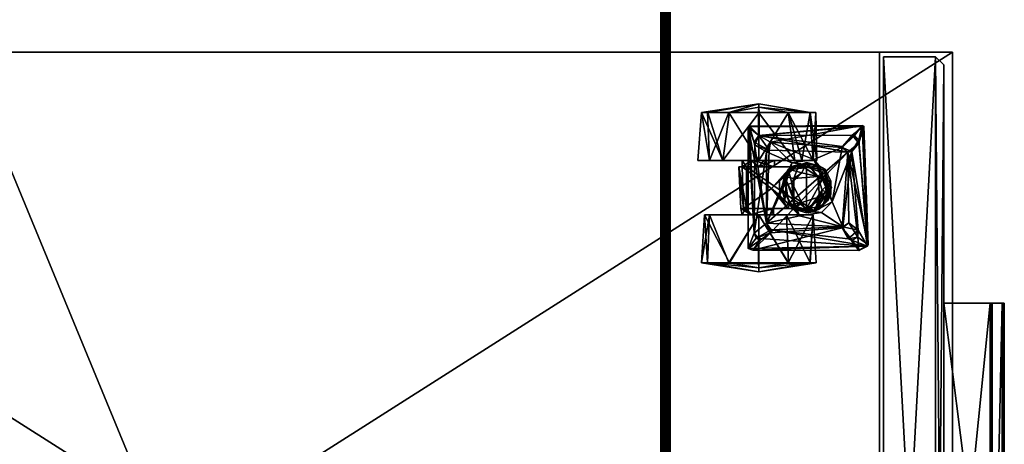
# Model space of a CAD drawing. Header units: inches. Extents: x 491 to 729, y -143 to 65.
# Tile 200 of 256: x 515.09 to 527.35, y -21.45 to -16.16. Entities that reach past the tile are written whole.
import ezdxf

# ---------------------------------------------------------------- set-up
doc = ezdxf.new("R2010")
doc.units = ezdxf.units.IN
doc.header["$MEASUREMENT"] = 0
doc.layers.add('A-FURN', color=7, linetype='Continuous')
for name, color, linetype, true_color in [('CET color Black', 7, 'Continuous', 0x000000), ('CET color Burlywood2', 7, 'Continuous', 0xedc597), ('CET color Grey2', 7, 'Continuous', 0x060606), ('CET color Grey30', 7, 'Continuous', 0x594d3d), ('CET color tan', 7, 'Continuous', 0xd4b38d)]:
    doc.layers.add(name, color=color, linetype=linetype, true_color=true_color)

# ---------------------------------------------------------------- blocks, each defined once
blk = doc.blocks.new('*C28')
at = {"layer": 'CET color Burlywood2', "linetype": 'Continuous'}
mesh = blk.add_polyface(dxfattribs=at)
corners = [(35, -14.382, 27.563), (35, -14.478, 27.585), (35, -14.462, 27.572), (35, -14.444, 27.562), (35, -14.423, 27.557), (35, -14.402, 27.558), (-35, -14.382, 27.563), (-35, -14.417, 28.49), (-35, -14.382, 28.5), (-35, -14.449, 28.473), (-35, -14.478, 28.449), (-35, -14.5, 28.42), (-35, -14.5, 27.643), (-35, -14.497, 27.622), (-35, -14.49, 27.603), (-35, -14.478, 27.585), (-35, -14.462, 27.572), (-35, -14.444, 27.562), (-35, -14.423, 27.557), (-35, -14.402, 27.558), (35, -14.382, 28.5), (35, -14.417, 28.49), (35, -14.449, 28.473), (35, -14.478, 28.449), (35, -14.5, 28.42), (35, -14.5, 27.643), (35, -14.497, 27.622), (35, -14.49, 27.603)]
mesh.append_faces([[corners[k] for k in face] for face in [(0, 1, 2, 0), (0, 2, 3, 0), (0, 3, 4, 0), (6, 9, 7, 6), (6, 10, 9, 6), (6, 11, 10, 6), (6, 12, 11, 6), (6, 13, 12, 6), (6, 16, 15, 6), (6, 17, 16, 6), (6, 18, 17, 6), (0, 21, 22, 0), (0, 22, 23, 0), (0, 23, 24, 0), (0, 24, 25, 0), (0, 25, 26, 0)]], dxfattribs={"vtx0": -1, "vtx2": -1, "vtx3": -1})
mesh.append_faces([[corners[k] for k in face] for face in [(0, 4, 5, 0), (6, 7, 8, 6), (6, 15, 14, 6), (0, 8, 20, 0), (20, 7, 21, 20), (21, 9, 22, 21), (22, 10, 23, 22), (23, 11, 24, 23), (24, 12, 25, 24), (25, 13, 26, 25), (26, 14, 27, 26), (27, 15, 1, 27), (1, 16, 2, 1), (2, 17, 3, 2), (3, 18, 4, 3), (4, 19, 5, 4), (5, 6, 0, 5), (0, 26, 27, 0)]], dxfattribs={"vtx0": -1, "vtx3": -1})
mesh.append_faces([[corners[k] for k in face] for face in [(6, 14, 13, 6), (6, 19, 18, 6), (0, 6, 8, 0), (20, 8, 7, 20), (21, 7, 9, 21), (22, 9, 10, 22), (23, 10, 11, 23), (24, 11, 12, 24), (25, 12, 13, 25), (26, 13, 14, 26), (27, 14, 15, 27), (1, 15, 16, 1), (2, 16, 17, 2), (3, 17, 18, 3), (4, 18, 19, 4), (5, 19, 6, 5), (0, 20, 21, 0), (0, 27, 1, 0)]], dxfattribs={"vtx2": -1})
at = {"layer": 'CET color tan', "linetype": 'Continuous'}
mesh = blk.add_polyface(dxfattribs=at)
corners = [(-35, -14.382, 28.5), (35, -14.382, 28.5), (35, 14.5, 28.5), (-35, 14.5, 28.5)]
mesh.append_faces([[corners[k] for k in face] for face in [(0, 2, 3, 0)]], dxfattribs={"vtx0": -1, "vtx3": -1})
mesh.append_faces([[corners[k] for k in face] for face in [(0, 1, 2, 0)]], dxfattribs={"vtx2": -1})
mesh = blk.add_polyface(dxfattribs=at)
corners = [(-35, -14.382, 27.563), (35, 14.5, 27.563), (35, -14.382, 27.563), (-35, 14.5, 27.563)]
mesh.append_faces([[corners[k] for k in face] for face in [(0, 1, 2, 0)]], dxfattribs={"vtx0": -1, "vtx3": -1})
mesh.append_faces([[corners[k] for k in face] for face in [(0, 3, 1, 0)]], dxfattribs={"vtx2": -1})
blk = doc.blocks.new('*C27')
at = {"layer": 'A-FURN', "linetype": 'Continuous', "rotation": 89.99999999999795}
blk.add_blockref('*C28', (508.69, -2.643), dxfattribs=at)
blk = doc.blocks.new('*C83')
at = {"layer": 'CET color Black', "linetype": 'Continuous'}
mesh = blk.add_polyface(dxfattribs=at)
corners = [(8.877, -0.64, 18.496), (8.877, -0.642, 18.201), (8.877, -0.64, 18.211), (8.877, -0.647, 18.193), (8.877, -0.655, 18.188), (8.877, -0.665, 18.186), (8.877, -0.79, 18.186), (8.877, -0.8, 18.188), (8.877, -0.808, 18.193), (8.877, -0.813, 18.201), (8.877, -0.815, 18.211), (8.877, -0.815, 18.784), (8.877, -0.813, 18.794), (8.877, -0.808, 18.802), (8.877, -0.8, 18.807), (8.877, -0.79, 18.809), (8.877, -0.06, 18.809), (8.877, -0.06, 18.496), (3.127, -0.06, 18.809), (3.127, -0.06, 18.496), (3.127, -0.64, 18.496), (3.127, -0.79, 18.809), (3.127, -0.8, 18.807), (3.127, -0.808, 18.802), (3.127, -0.813, 18.794), (3.127, -0.815, 18.784), (3.127, -0.815, 18.211), (3.127, -0.813, 18.201), (3.127, -0.808, 18.193), (3.127, -0.8, 18.188), (3.127, -0.79, 18.186), (3.127, -0.665, 18.186), (3.127, -0.655, 18.188), (3.127, -0.647, 18.193), (3.127, -0.642, 18.201), (3.127, -0.64, 18.211)]
mesh.append_faces([[corners[k] for k in face] for face in [(0, 1, 2, 0), (35, 34, 20, 35), (33, 34, 3, 33), (34, 1, 3, 34), (32, 33, 4, 32), (33, 3, 4, 33), (28, 29, 8, 28), (29, 7, 8, 29), (27, 28, 9, 27), (28, 8, 9, 28)]])
mesh.append_faces([[corners[k] for k in face] for face in [(0, 4, 3, 0), (0, 5, 4, 0), (0, 6, 5, 0), (0, 7, 6, 0), (0, 8, 7, 0), (0, 9, 8, 0), (0, 10, 9, 0), (0, 11, 10, 0), (0, 12, 11, 0), (0, 13, 12, 0), (0, 14, 13, 0), (0, 15, 14, 0), (0, 16, 15, 0)]], dxfattribs={"vtx0": -1, "vtx2": -1, "vtx3": -1})
mesh.append_faces([[corners[k] for k in face] for face in [(0, 3, 1, 0)]], dxfattribs={"vtx0": -1, "vtx3": -1})
mesh.append_faces([[corners[k] for k in face] for face in [(34, 33, 20, 34), (35, 20, 2, 35), (34, 35, 1, 34), (31, 32, 5, 31), (30, 31, 6, 30), (29, 30, 7, 29), (26, 27, 10, 26), (25, 26, 11, 25), (24, 25, 12, 24), (23, 24, 13, 23), (22, 23, 14, 22), (21, 22, 15, 21), (18, 21, 16, 18), (19, 18, 17, 19), (20, 19, 0, 20)]], dxfattribs={"vtx1": -1})
mesh.append_faces([[corners[k] for k in face] for face in [(21, 18, 20, 21), (22, 21, 20, 22), (23, 22, 20, 23), (24, 23, 20, 24), (25, 24, 20, 25), (26, 25, 20, 26), (27, 26, 20, 27), (28, 27, 20, 28), (29, 28, 20, 29), (30, 29, 20, 30), (31, 30, 20, 31), (32, 31, 20, 32), (33, 32, 20, 33)]], dxfattribs={"vtx1": -1, "vtx2": -1})
mesh.append_faces([[corners[k] for k in face] for face in [(0, 17, 16, 0), (18, 19, 20, 18), (20, 0, 2, 20), (35, 2, 1, 35), (32, 4, 5, 32), (31, 5, 6, 31), (30, 6, 7, 30), (27, 9, 10, 27), (26, 10, 11, 26), (25, 11, 12, 25), (24, 12, 13, 24), (23, 13, 14, 23), (22, 14, 15, 22), (21, 15, 16, 21), (18, 16, 17, 18), (19, 17, 0, 19)]], dxfattribs={"vtx2": -1})
at = {"layer": 'CET color Grey2', "linetype": 'Continuous'}
mesh = blk.add_polyface(dxfattribs=at)
corners = [(9.977, 2.857, 1.207), (9.377, 2.882, 1.125), (9.377, 2.614, 1.396), (9.367, 2.242, 0.033), (9.377, 2.607, 0.12), (9.977, 2.242, 0), (9.266, 2.242, 0.76), (9.377, 2.879, 0.388), (9.977, 2.919, 0.415), (9.377, 2.955, 0.947), (10.575, 2.489, 0.602), (10.053, 2.465, 0.569), (10.053, 2.432, 0.975), (9.977, 2.242, 1.52), (9.977, 2.448, 0.76), (9.314, 2.242, 1.304), (9.977, 2.363, 0.926), (9.558, 2.373, 1.685), (9.747, 2.298, 1.767), (11.07, 2.373, 1.767), (9.747, 2.298, 1.685), (9.977, 2.335, 0.577), (9.377, 2.246, 1.497), (10.053, 2.408, 0.881), (10.053, 2.393, 0.532), (10.053, 2.097, 0.615), (9.87, 2.145, 1.767), (10.053, 2.059, 0.853), (10.305, 2.085, 0.99), (10.575, 2.449, 0.965), (9.535, 2.317, 1.767), (9.662, 2.223, 1.767), (9.687, 2.273, 1.685), (10.575, 2.393, 0.532), (10.053, 1.882, 1.024)]
mesh.append_faces([[corners[k] for k in face] for face in [(0, 1, 2, 0), (3, 4, 5, 3), (6, 7, 3, 6), (8, 9, 0, 8), (10, 11, 12, 10), (0, 2, 13, 0), (8, 7, 9, 8), (6, 9, 7, 6), (2, 1, 15, 2), (17, 18, 19, 17), (20, 17, 19, 20), (5, 4, 8, 5), (22, 13, 2, 22), (2, 15, 22, 2), (11, 14, 23, 11), (21, 24, 25, 21), (1, 6, 15, 1), (7, 8, 4, 7), (7, 4, 3, 7), (16, 23, 14, 16), (12, 28, 29, 12), (30, 31, 17, 30), (14, 11, 21, 14), (20, 18, 32, 20), (6, 1, 9, 6), (9, 1, 0, 9), (24, 10, 33, 24), (21, 11, 24, 21), (11, 10, 24, 11), (31, 32, 18, 31), (17, 31, 18, 17)]])
mesh.append_faces([[corners[k] for k in face] for face in [(0, 14, 8, 0), (13, 16, 0, 13), (8, 21, 5, 8)]], dxfattribs={"vtx0": -1, "vtx1": -1, "vtx3": -1})
mesh.append_faces([[corners[k] for k in face] for face in [(0, 16, 14, 0), (8, 14, 21, 8), (23, 34, 12, 23)]], dxfattribs={"vtx0": -1, "vtx2": -1, "vtx3": -1})
mesh.append_faces([[corners[k] for k in face] for face in [(20, 26, 18, 20), (32, 17, 20, 32)]], dxfattribs={"vtx0": -1, "vtx3": -1})
mesh.append_faces([[corners[k] for k in face] for face in [(23, 16, 27, 23)]], dxfattribs={"vtx1": -1})
mesh.append_faces([[corners[k] for k in face] for face in [(12, 11, 23, 12)]], dxfattribs={"vtx2": -1})
mesh = blk.add_polyface(dxfattribs=at)
corners = [(11.251, 2.614, 0.124), (10.651, 2.857, 0.313), (11.251, 2.882, 0.395), (11.251, 2.878, 1.132), (10.651, 2.689, 1.375), (11.251, 2.607, 1.4), (11.359, 2.242, 0.897), (11.251, 2.955, 0.573), (11.251, 2.953, 0.955), (10.651, 3.002, 0.76), (10.575, 2.489, 0.602), (10.053, 2.432, 0.975), (10.575, 2.449, 0.965), (10.651, 2.242, 0), (10.651, 2.448, 0.76), (10.651, 2.306, 0.564), (11.07, 2.373, 1.767), (9.747, 2.298, 1.767), (9.87, 2.145, 1.767), (11.251, 2.238, 1.497), (11.315, 2.242, 1.304), (10.651, 2.335, 0.943), (10.575, 2.242, 0.966), (10.575, 2.393, 0.532), (10.842, 2.289, 1.685), (11.081, 2.356, 1.685), (10.961, 2.242, 1.685), (9.747, 2.298, 1.685), (10.881, 2.298, 1.767), (10.961, 2.242, 1.767), (11.251, 2.246, 0.023), (10.575, 2.046, 0.696), (10.651, 2.242, 1.52), (10.651, 2.178, 0.956)]
mesh.append_faces([[corners[k] for k in face] for face in [(0, 1, 2, 0), (3, 4, 5, 3), (6, 0, 7, 6), (4, 8, 9, 4), (10, 11, 12, 10), (1, 0, 13, 1), (6, 3, 5, 6), (6, 7, 3, 6), (7, 9, 8, 7), (19, 20, 5, 19), (19, 5, 4, 19), (21, 12, 22, 21), (12, 14, 23, 12), (30, 13, 0, 30), (6, 30, 0, 6), (26, 29, 28, 26), (15, 31, 23, 15), (15, 23, 14, 15), (9, 7, 1, 9), (32, 19, 4, 32), (16, 25, 27, 16), (12, 21, 14, 12), (7, 8, 3, 7), (3, 8, 4, 3), (5, 20, 6, 5), (12, 23, 10, 12), (26, 28, 24, 26), (21, 22, 33, 21), (0, 2, 7, 0), (7, 2, 1, 7)]])
mesh.append_faces([[corners[k] for k in face] for face in [(18, 28, 16, 18)]], dxfattribs={"vtx0": -1, "vtx1": -1, "vtx2": -1, "vtx3": -1})
mesh.append_faces([[corners[k] for k in face] for face in [(14, 1, 15, 14), (24, 25, 26, 24), (21, 4, 14, 21)]], dxfattribs={"vtx0": -1, "vtx1": -1, "vtx3": -1})
mesh.append_faces([[corners[k] for k in face] for face in [(14, 4, 9, 14), (15, 1, 13, 15), (24, 27, 25, 24), (16, 28, 29, 16), (14, 9, 1, 14), (21, 32, 4, 21)]], dxfattribs={"vtx0": -1, "vtx2": -1, "vtx3": -1})
mesh.append_faces([[corners[k] for k in face] for face in [(16, 17, 18, 16)]], dxfattribs={"vtx2": -1})
mesh = blk.add_polyface(dxfattribs=at)
corners = [(10.305, 2.085, 0.99), (10.217, 1.979, 1.028), (10.397, 1.983, 1.028), (9.377, 1.87, 0.123), (9.977, 2.242, 0), (9.977, 1.897, 0.083), (10.053, 1.882, 1.024), (10.053, 2.097, 0.615), (10.053, 1.794, 0.56), (10.053, 2.432, 0.975), (10.575, 2.393, 0.532), (10.053, 1.646, 0.531), (10.053, 2.393, 0.532), (9.377, 1.602, 0.395), (9.266, 2.242, 0.76), (9.367, 2.242, 0.033), (9.977, 2.335, 0.577), (9.977, 2.059, 0.667), (9.977, 2.242, 1.52), (9.377, 1.877, 1.4), (9.977, 1.565, 1.105), (9.377, 2.246, 1.497), (9.977, 2.097, 0.905), (9.977, 2.363, 0.926), (10.053, 2.059, 0.853), (10.053, 2.408, 0.881), (10.096, 1.864, 1.365), (10.454, 1.921, 1.365), (9.377, 1.529, 0.573), (9.377, 1.606, 1.132), (9.314, 2.242, 1.304), (9.87, 2.145, 1.685), (9.828, 1.197, 1.685), (9.789, 2.086, 1.685), (10.758, 2.145, 1.685), (9.747, 2.298, 1.685), (10.314, 1.958, 1.451), (10.044, 1.802, 1.451), (10.158, 1.916, 1.552), (9.687, 2.273, 1.685), (9.587, 0.89, 1.685), (9.558, 2.373, 1.685), (9.535, 2.317, 1.767), (9.75, 2.095, 1.767), (9.662, 2.223, 1.767), (9.87, 2.145, 1.767), (10.314, 1.958, 1.552), (10.395, 1.896, 1.575)]
mesh.append_faces([[corners[k] for k in face] for face in [(0, 1, 2, 0), (3, 4, 5, 3), (9, 6, 0, 9), (10, 11, 12, 10), (13, 14, 15, 13), (18, 19, 20, 18), (21, 19, 18, 21), (1, 26, 27, 1), (14, 28, 29, 14), (30, 19, 21, 30), (36, 37, 38, 36), (15, 4, 3, 15), (3, 13, 15, 3), (14, 29, 30, 14), (43, 39, 44, 43), (33, 45, 31, 33), (42, 41, 40, 42), (46, 38, 47, 46), (38, 46, 36, 38), (14, 13, 28, 14), (33, 39, 43, 33), (33, 43, 45, 33), (26, 1, 6, 26), (6, 1, 0, 6), (24, 22, 17, 24), (17, 7, 24, 17), (16, 7, 17, 16)]])
mesh.append_faces([[corners[k] for k in face] for face in [(6, 7, 8, 6), (12, 8, 7, 12), (24, 6, 25, 24), (4, 16, 5, 4)]], dxfattribs={"vtx0": -1, "vtx1": -1, "vtx3": -1})
mesh.append_faces([[corners[k] for k in face] for face in [(5, 16, 17, 5), (18, 22, 23, 18), (39, 40, 41, 39), (6, 24, 7, 6)]], dxfattribs={"vtx0": -1, "vtx2": -1, "vtx3": -1})
mesh.append_faces([[corners[k] for k in face] for face in [(42, 43, 44, 42), (8, 12, 11, 8), (24, 23, 22, 24)]], dxfattribs={"vtx0": -1, "vtx3": -1})
mesh.append_faces([[corners[k] for k in face] for face in [(31, 32, 33, 31)]], dxfattribs={"vtx1": -1})
mesh.append_faces([[corners[k] for k in face] for face in [(34, 31, 35, 34), (35, 31, 45, 35)]], dxfattribs={"vtx2": -1})
mesh = blk.add_polyface(dxfattribs=at)
corners = [(11.251, 1.602, 1.125), (10.651, 1.519, 0.995), (11.251, 1.531, 0.565), (10.665, 1.558, 1.667), (10.5, 1.46, 1.575), (10.585, 1.49, 1.552), (10.651, 1.565, 0.415), (10.878, 2.095, 1.685), (10.813, 1.202, 1.685), (10.755, 1.134, 1.767), (10.961, 2.242, 1.767), (10.779, 2.111, 1.767), (10.826, 1.205, 1.767), (10.966, 1.079, 1.767), (11.089, 0.955, 1.685), (10.651, 2.046, 0.696), (10.961, 2.242, 1.685), (11.081, 2.356, 1.685), (11.251, 1.877, 0.12), (10.651, 1.795, 0.145), (10.626, 1.646, 1.451), (10.543, 1.874, 1.466), (10.626, 1.646, 1.552), (11.081, 0.936, 1.767), (10.867, 0.995, 1.767), (9.604, 0.879, 1.767), (10.961, 1.05, 1.685), (10.907, 0.998, 1.685), (9.587, 0.89, 1.685), (11.251, 1.606, 0.388), (11.251, 2.246, 0.023), (10.651, 1.705, 1.297), (11.251, 1.87, 1.396), (11.07, 2.373, 1.767), (10.763, 1.082, 1.685), (10.624, 1.832, 1.667), (10.139, 1.33, 1.667)]
mesh.append_faces([[corners[k] for k in face] for face in [(0, 1, 2, 0), (3, 4, 5, 3), (2, 1, 6, 2), (3, 7, 8, 3), (18, 6, 19, 18), (20, 21, 22, 20), (8, 26, 13, 8), (29, 6, 18, 29), (29, 18, 30, 29), (31, 0, 32, 31), (14, 23, 28, 14), (14, 33, 23, 14), (24, 34, 9, 24), (8, 13, 12, 8), (13, 26, 27, 13), (0, 2, 29, 0), (29, 2, 6, 29), (35, 7, 3, 35), (5, 35, 3, 5), (8, 9, 34, 8), (34, 36, 8, 34), (27, 34, 24, 27), (27, 24, 13, 27), (1, 0, 31, 1), (8, 12, 9, 8), (5, 20, 22, 5)]])
mesh.append_faces([[corners[k] for k in face] for face in [(10, 13, 23, 10)]], dxfattribs={"vtx0": -1, "vtx1": -1, "vtx2": -1, "vtx3": -1})
mesh.append_faces([[corners[k] for k in face] for face in [(14, 16, 17, 14), (26, 14, 27, 26), (8, 14, 26, 8), (16, 14, 7, 16)]], dxfattribs={"vtx0": -1, "vtx1": -1, "vtx3": -1})
mesh.append_faces([[corners[k] for k in face] for face in [(9, 10, 11, 9), (10, 12, 13, 10), (15, 6, 1, 15), (15, 19, 6, 15), (24, 25, 23, 24), (27, 14, 28, 27), (23, 13, 24, 23), (15, 1, 31, 15), (10, 9, 12, 10)]], dxfattribs={"vtx0": -1, "vtx2": -1, "vtx3": -1})
mesh.append_faces([[corners[k] for k in face] for face in [(8, 7, 14, 8)]], dxfattribs={"vtx1": -1, "vtx2": -1})
mesh = blk.add_polyface(dxfattribs=at)
corners = [(10.651, 2.306, 0.564), (10.651, 1.795, 0.145), (10.651, 2.046, 0.696), (11.251, 1.87, 1.396), (10.651, 2.242, 1.52), (10.651, 1.705, 1.297), (10.575, 2.046, 0.696), (10.575, 1.794, 0.56), (10.575, 2.393, 0.532), (10.395, 1.896, 1.575), (9.87, 2.145, 1.685), (10.624, 1.832, 1.667), (10.575, 1.646, 0.531), (10.053, 1.646, 0.531), (11.359, 2.242, 0.897), (11.251, 1.606, 0.388), (11.251, 2.246, 0.023), (11.251, 2.238, 1.497), (11.251, 1.602, 1.125), (11.251, 1.877, 0.12), (10.758, 2.145, 1.685), (9.747, 2.298, 1.685), (10.842, 2.289, 1.685), (10.881, 2.298, 1.767), (9.87, 2.145, 1.767), (10.779, 2.111, 1.767), (10.651, 2.178, 0.956), (11.315, 2.242, 1.304), (10.575, 1.843, 1.054), (10.575, 2.242, 0.966), (10.535, 1.867, 1.552), (10.314, 1.958, 1.451), (10.314, 1.958, 1.552), (11.07, 2.373, 1.767), (10.961, 2.242, 1.767), (11.081, 0.936, 1.767), (10.454, 1.921, 1.365), (10.397, 1.983, 1.028), (10.217, 1.979, 1.028), (10.651, 2.335, 0.943), (10.575, 2.449, 0.965), (10.878, 2.095, 1.685), (10.543, 1.874, 1.466), (10.305, 2.085, 0.99), (10.961, 2.242, 1.685), (11.081, 2.356, 1.685), (11.089, 0.955, 1.685), (10.651, 2.242, 0)]
mesh.append_faces([[corners[k] for k in face] for face in [(3, 4, 5, 3), (9, 10, 11, 9), (8, 12, 13, 8), (14, 15, 16, 14), (17, 4, 3, 17), (14, 18, 15, 14), (16, 19, 1, 16), (27, 17, 3, 27), (30, 31, 32, 30), (36, 37, 38, 36), (20, 11, 10, 20), (41, 11, 20, 41), (3, 18, 27, 3), (41, 25, 34, 41), (42, 31, 30, 42), (37, 28, 43, 37), (37, 36, 28, 37), (40, 43, 28, 40), (34, 44, 41, 34), (45, 33, 46, 45), (22, 25, 20, 22), (25, 41, 20, 25), (2, 6, 0, 2), (2, 29, 6, 2), (47, 16, 1, 47), (30, 32, 9, 30), (18, 14, 27, 18), (25, 22, 23, 25), (26, 29, 2, 26)]])
mesh.append_faces([[corners[k] for k in face] for face in [(0, 1, 2, 0), (6, 7, 8, 6), (20, 21, 22, 20), (23, 24, 25, 23), (2, 5, 26, 2), (33, 34, 35, 33), (26, 4, 39, 26)]], dxfattribs={"vtx0": -1, "vtx1": -1, "vtx3": -1})
mesh.append_faces([[corners[k] for k in face] for face in [(26, 5, 4, 26), (28, 6, 29, 28), (0, 47, 1, 0)]], dxfattribs={"vtx0": -1, "vtx2": -1, "vtx3": -1})
mesh.append_faces([[corners[k] for k in face] for face in [(28, 29, 40, 28), (8, 7, 12, 8)]], dxfattribs={"vtx0": -1, "vtx3": -1})
mesh = blk.add_polyface(dxfattribs=at)
corners = [(9.75, 2.095, 1.767), (9.815, 1.202, 1.767), (10.755, 1.134, 1.767), (9.963, 1.734, 1.667), (9.87, 2.145, 1.685), (10.395, 1.896, 1.575), (9.828, 1.197, 1.685), (9.977, 1.565, 1.105), (9.977, 2.097, 0.905), (9.977, 2.242, 1.52), (9.977, 1.897, 0.083), (9.377, 1.602, 0.395), (9.377, 1.87, 0.123), (10.044, 1.802, 1.451), (10.002, 1.646, 1.451), (10.044, 1.802, 1.552), (10.128, 1.706, 1.428), (10.199, 1.488, 1.365), (10.02, 1.55, 1.365), (10.053, 1.882, 1.024), (10.053, 1.794, 0.56), (9.977, 1.565, 0.415), (9.377, 1.606, 1.132), (9.377, 1.529, 0.573), (9.87, 2.145, 1.767), (10.053, 1.646, 0.531), (10.575, 1.646, 0.531), (10.485, 1.411, 0.549), (9.535, 2.317, 1.767), (10.012, 1.565, 1.552), (10.004, 1.46, 1.667), (10.158, 1.916, 1.552), (9.789, 2.086, 1.685), (9.587, 0.89, 1.685), (9.687, 2.273, 1.685), (10.096, 1.864, 1.365), (9.977, 2.059, 0.667), (10.375, 1.832, 1.428), (10.199, 1.804, 1.365), (9.377, 1.877, 1.4), (9.314, 2.242, 1.304), (10.314, 1.958, 1.451), (10.283, 1.453, 1.428), (10.044, 1.49, 1.451), (10.454, 1.921, 1.365), (9.533, 0.996, 1.767)]
mesh.append_faces([[corners[k] for k in face] for face in [(3, 4, 5, 3), (3, 6, 4, 3), (10, 11, 12, 10), (13, 14, 15, 13), (14, 16, 17, 14), (18, 19, 20, 18), (21, 22, 23, 21), (25, 26, 27, 25), (15, 14, 29, 15), (7, 22, 21, 7), (15, 30, 3, 15), (3, 5, 31, 3), (16, 18, 17, 16), (35, 19, 18, 35), (30, 15, 29, 30), (13, 37, 16, 13), (13, 16, 14, 13), (15, 3, 31, 15), (31, 13, 15, 31), (16, 35, 18, 16), (37, 38, 16, 37), (22, 7, 39, 22), (22, 39, 40, 22), (41, 37, 13, 41), (21, 11, 10, 21), (14, 17, 42, 14), (23, 11, 21, 23), (14, 43, 29, 14), (14, 42, 43, 14), (38, 35, 16, 38), (28, 33, 45, 28), (18, 20, 25, 18)]])
mesh.append_faces([[corners[k] for k in face] for face in [(0, 1, 2, 0), (1, 0, 28, 1)]], dxfattribs={"vtx0": -1, "vtx1": -1, "vtx2": -1, "vtx3": -1})
mesh.append_faces([[corners[k] for k in face] for face in [(7, 8, 9, 7), (21, 8, 7, 21), (32, 33, 34, 32), (10, 36, 21, 10)]], dxfattribs={"vtx0": -1, "vtx1": -1, "vtx3": -1})
mesh.append_faces([[corners[k] for k in face] for face in [(2, 24, 0, 2), (21, 36, 8, 21)]], dxfattribs={"vtx0": -1, "vtx2": -1, "vtx3": -1})
mesh.append_faces([[corners[k] for k in face] for face in [(38, 44, 35, 38)]], dxfattribs={"vtx0": -1, "vtx3": -1})
mesh = blk.add_polyface(dxfattribs=at)
corners = [(10.139, 1.33, 1.667), (10.763, 1.082, 1.685), (9.828, 1.197, 1.685), (10.004, 1.46, 1.667), (9.963, 1.734, 1.667), (10.02, 1.55, 1.365), (10.078, 1.45, 0.577), (10.314, 1.337, 1.365), (10.351, 1.358, 0.549), (9.786, 1.003, 1.685), (9.697, 1.01, 1.767), (10.755, 1.134, 1.767), (9.874, 1.121, 1.767), (9.678, 1.13, 1.685), (9.789, 2.086, 1.685), (9.815, 1.202, 1.767), (9.535, 2.317, 1.767), (9.533, 0.996, 1.767), (9.604, 0.879, 1.767), (10.867, 0.995, 1.767), (10.158, 1.376, 1.552), (10.233, 1.344, 1.451), (10.314, 1.383, 1.575), (10.044, 1.49, 1.451), (9.587, 0.89, 1.685), (9.662, 1.079, 1.767), (10.053, 1.646, 0.531), (10.217, 1.402, 0.532), (10.012, 1.565, 1.552), (10.283, 1.453, 1.428), (10.199, 1.488, 1.365), (10.485, 1.411, 0.549), (10.5, 1.46, 1.575), (11.081, 0.936, 1.767), (10.395, 1.344, 1.451)]
mesh.append_faces([[corners[k] for k in face] for face in [(0, 1, 2, 0), (3, 2, 4, 3), (5, 6, 7, 5), (8, 7, 6, 8), (20, 21, 22, 20), (23, 21, 20, 23), (6, 5, 26, 6), (26, 27, 6, 26), (0, 28, 22, 0), (23, 29, 21, 23), (12, 9, 10, 12), (26, 31, 27, 26), (9, 12, 2, 9), (2, 15, 13, 2), (25, 13, 15, 25), (13, 10, 9, 13), (0, 22, 32, 0), (18, 24, 33, 18), (28, 20, 22, 28), (28, 23, 20, 28), (28, 0, 3, 28), (2, 3, 0, 2), (2, 12, 15, 2), (24, 18, 17, 24), (27, 8, 6, 27), (21, 34, 22, 21), (13, 25, 10, 13)]])
mesh.append_faces([[corners[k] for k in face] for face in [(9, 1, 24, 9), (14, 13, 24, 14), (11, 10, 18, 11)]], dxfattribs={"vtx0": -1, "vtx1": -1, "vtx2": -1, "vtx3": -1})
mesh.append_faces([[corners[k] for k in face] for face in [(10, 11, 12, 10), (13, 14, 2, 13), (9, 24, 13, 9), (18, 10, 17, 18)]], dxfattribs={"vtx0": -1, "vtx1": -1, "vtx3": -1})
mesh.append_faces([[corners[k] for k in face] for face in [(15, 16, 17, 15), (18, 19, 11, 18), (17, 25, 15, 17), (11, 15, 12, 11), (17, 10, 25, 17)]], dxfattribs={"vtx0": -1, "vtx2": -1, "vtx3": -1})
mesh.append_faces([[corners[k] for k in face] for face in [(2, 1, 9, 2)]], dxfattribs={"vtx1": -1})
mesh.append_faces([[corners[k] for k in face] for face in [(30, 5, 7, 30)]], dxfattribs={"vtx2": -1})
mesh = blk.add_polyface(dxfattribs=at)
corners = [(10.351, 1.358, 0.549), (10.533, 1.427, 1.365), (10.314, 1.337, 1.365), (10.665, 1.558, 1.667), (10.813, 1.202, 1.685), (10.139, 1.33, 1.667), (10.755, 1.134, 1.767), (10.779, 2.111, 1.767), (9.87, 2.145, 1.767), (10.429, 1.804, 1.365), (10.454, 1.921, 1.365), (10.199, 1.804, 1.365), (10.575, 1.843, 1.054), (10.608, 1.741, 1.365), (10.575, 1.794, 0.56), (10.375, 1.832, 1.428), (10.5, 1.46, 1.575), (10.907, 0.998, 1.685), (9.587, 0.89, 1.685), (10.763, 1.082, 1.685), (10.543, 1.417, 1.466), (10.585, 1.49, 1.552), (10.5, 1.706, 1.428), (10.543, 1.874, 1.466), (10.485, 1.411, 0.549), (10.575, 1.646, 0.531), (10.575, 2.046, 0.696), (10.395, 1.344, 1.451), (10.314, 1.383, 1.575), (10.624, 1.832, 1.667), (10.535, 1.867, 1.552), (10.283, 1.453, 1.428), (10.453, 1.508, 1.365), (10.453, 1.508, 1.428), (10.626, 1.646, 1.451), (10.199, 1.488, 1.365), (10.626, 1.646, 1.552), (10.314, 1.958, 1.451), (10.395, 1.896, 1.575), (10.217, 1.402, 0.532), (10.233, 1.344, 1.451)]
mesh.append_faces([[corners[k] for k in face] for face in [(0, 1, 2, 0), (3, 4, 5, 3), (12, 13, 14, 12), (11, 15, 9, 11), (3, 5, 16, 3), (20, 21, 16, 20), (22, 15, 23, 22), (24, 25, 1, 24), (27, 20, 28, 27), (13, 12, 10, 13), (29, 21, 30, 29), (25, 13, 1, 25), (31, 32, 33, 31), (27, 33, 20, 27), (20, 34, 21, 20), (31, 33, 27, 31), (33, 32, 22, 33), (22, 23, 34, 22), (36, 23, 30, 36), (24, 1, 0, 24), (28, 20, 16, 28), (15, 37, 23, 15), (33, 22, 34, 33), (33, 34, 20, 33), (31, 35, 32, 31), (13, 25, 14, 13), (29, 30, 38, 29), (39, 24, 0, 39), (27, 40, 31, 27), (22, 9, 15, 22), (32, 9, 22, 32), (21, 36, 30, 21)]])
mesh.append_faces([[corners[k] for k in face] for face in [(6, 7, 8, 6)]], dxfattribs={"vtx0": -1, "vtx1": -1, "vtx2": -1, "vtx3": -1})
mesh.append_faces([[corners[k] for k in face] for face in [(9, 10, 11, 9), (17, 18, 19, 17), (14, 26, 12, 14), (32, 13, 9, 32)]], dxfattribs={"vtx0": -1, "vtx1": -1, "vtx3": -1})
mesh.append_faces([[corners[k] for k in face] for face in [(2, 32, 35, 2), (9, 13, 10, 9), (32, 1, 13, 32), (32, 2, 1, 32)]], dxfattribs={"vtx0": -1, "vtx2": -1, "vtx3": -1})
at = {"layer": 'CET color Grey30', "linetype": 'Continuous'}
mesh = blk.add_polyface(dxfattribs=at)
corners = [(12, 18.707, 19.497), (0, 18.707, 19.497), (0, 18.707, 20.122), (12, 18.707, 20.122), (0, -0.168, 19.497), (0, -0.168, 20.122), (12, -0.168, 19.497), (12, -0.168, 20.122)]
mesh.append_faces([[corners[k] for k in face] for face in [(0, 2, 3, 0), (1, 5, 2, 1), (1, 6, 4, 1), (5, 3, 2, 5), (4, 7, 5, 4), (6, 3, 7, 6)]], dxfattribs={"vtx0": -1, "vtx3": -1})
mesh.append_faces([[corners[k] for k in face] for face in [(0, 1, 2, 0), (1, 4, 5, 1), (1, 0, 6, 1), (5, 7, 3, 5), (4, 6, 7, 4), (6, 0, 3, 6)]], dxfattribs={"vtx2": -1})
mesh = blk.add_polyface(dxfattribs=at)
corners = [(11.999, 18.707, 1.795), (12, 0.707, 1.795), (11.999, 0.707, 1.795), (11.999, 0.707, 19.497), (12, 0.707, 19.497), (12, 18.707, 19.497)]
mesh.append_faces([[corners[k] for k in face] for face in [(0, 1, 2, 0), (3, 4, 5, 3), (1, 0, 5, 1), (1, 5, 4, 1), (0, 2, 3, 0), (0, 3, 5, 0)]])
mesh.append_faces([[corners[k] for k in face] for face in [(2, 4, 3, 2)]], dxfattribs={"vtx0": -1, "vtx3": -1})
mesh.append_faces([[corners[k] for k in face] for face in [(2, 1, 4, 2)]], dxfattribs={"vtx2": -1})
mesh = blk.add_polyface(dxfattribs=at)
corners = [(0, 0.737, 1.795), (12, 0.737, 1.795), (12, 0.737, 4.758), (0, 0.737, 4.758)]
mesh.append_faces([[corners[k] for k in face] for face in [(0, 2, 3, 0), (1, 3, 2, 1)]], dxfattribs={"vtx0": -1, "vtx3": -1})
mesh.append_faces([[corners[k] for k in face] for face in [(0, 1, 2, 0), (1, 0, 3, 1)]], dxfattribs={"vtx2": -1})
mesh = blk.add_polyface(dxfattribs=at)
corners = [(11.944, 0.69, 2.195), (0.006, 0.69, 2.195), (0.006, 0.69, 19.309), (11.944, 0.69, 19.309), (0.006, 0.04, 2.195), (0.006, 0.04, 19.309), (11.944, 0.04, 2.195), (11.944, 0.04, 19.309)]
mesh.append_faces([[corners[k] for k in face] for face in [(0, 2, 3, 0), (1, 5, 2, 1), (1, 6, 4, 1), (5, 3, 2, 5), (4, 7, 5, 4), (6, 3, 7, 6)]], dxfattribs={"vtx0": -1, "vtx3": -1})
mesh.append_faces([[corners[k] for k in face] for face in [(0, 1, 2, 0), (1, 4, 5, 1), (1, 0, 6, 1), (5, 7, 3, 5), (4, 6, 7, 4), (6, 0, 3, 6)]], dxfattribs={"vtx2": -1})
mesh = blk.add_polyface(dxfattribs=at)
corners = [(0.006, 0.04, 2.195), (0.006, 0.04, 19.309), (11.944, 0.04, 19.309), (11.944, 0.04, 2.195), (0.106, -0.06, 2.295), (11.844, -0.06, 2.295), (11.844, -0.06, 19.209), (0.106, -0.06, 19.209)]
mesh.append_faces([[corners[k] for k in face] for face in [(0, 2, 3, 0), (4, 6, 7, 4), (0, 5, 4, 0), (3, 6, 5, 3), (2, 7, 6, 2), (1, 4, 7, 1)]], dxfattribs={"vtx0": -1, "vtx3": -1})
mesh.append_faces([[corners[k] for k in face] for face in [(0, 1, 2, 0), (4, 5, 6, 4), (0, 3, 5, 0), (3, 2, 6, 3), (2, 1, 7, 2), (1, 0, 4, 1)]], dxfattribs={"vtx2": -1})
blk = doc.blocks.new('*C85')
at = {"layer": 'A-FURN', "linetype": 'Continuous', "rotation": 89.99999999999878}
blk.add_blockref('*C83', (526.535, -28.567, 0), dxfattribs=at)

msp = doc.modelspace()

# ---------------------------------------------------------------- block references
at = {"layer": 'A-FURN', "linetype": 'Continuous'}
for name in ['*C27', '*C85']:
    msp.add_blockref(name, (0, 0), dxfattribs=at)

doc.saveas('drawing.dxf')
